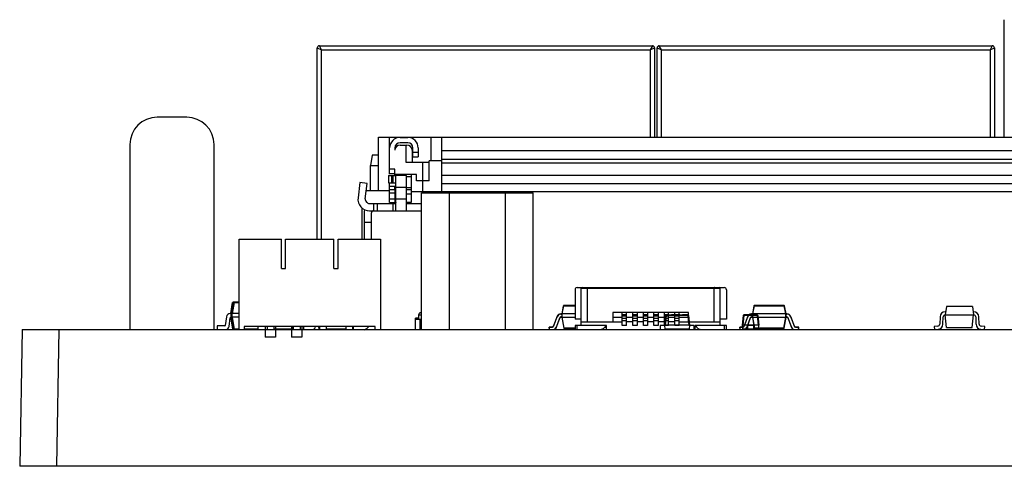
# Model space of a CAD drawing. Header units: inches. Extents: x -39 to 331, y -154 to 45.
# Tile 3 of 120: x 27 to 74, y -154 to -133. Entities that reach past the tile are written whole.
import ezdxf

# ---------------------------------------------------------------- set-up
doc = ezdxf.new("R2010")
doc.units = ezdxf.units.IN
doc.header["$LTSCALE"] = 1.21
doc.header["$MEASUREMENT"] = 0
doc.layers.get('0').update_dxf_attribs({"linetype": 'CONTINUOUS'})

msp = doc.modelspace()

# ---------------------------------------------------------------- linework, layer by layer
at = {"color": 6, "linetype": 'Continuous'}
for p, q in [((73.619, -138.195), (73.619, -132.605)), ((40.941, -143.045), (40.941, -133.945)), ((40.941, -133.945), (41.141, -134.045)), ((41.041, -133.845), (56.881, -133.845)), ((41.141, -134.045), (41.041, -133.845)), ((56.881, -133.845), (56.781, -134.045)), ((56.781, -134.045), (56.981, -133.945)), ((56.981, -133.945), (56.981, -138.195)), ((57.105, -138.195), (57.105, -133.945)), ((57.105, -133.945), (57.305, -134.045)), ((57.205, -133.845), (73.045, -133.845)), ((57.305, -134.045), (57.205, -133.845)), ((73.045, -133.845), (72.945, -134.045)), ((72.945, -134.045), (73.145, -133.945)), ((73.145, -133.945), (73.145, -138.195)), ((41.141, -143.045), (41.141, -134.045)), ((41.141, -134.045), (56.781, -134.045)), ((56.781, -134.045), (56.781, -138.195)), ((57.305, -138.195), (57.305, -134.045)), ((57.305, -134.045), (72.945, -134.045)), ((72.945, -134.045), (72.945, -138.195)), ((34.727, -137.245), (33.327, -137.245)), ((32.027, -138.545), (32.027, -147.345)), ((36.027, -147.345), (36.027, -138.545)), ((43.859, -140.725), (43.859, -138.195)), ((43.859, -138.195), (116.859, -138.195)), ((44.359, -138.195), (44.359, -138.695)), ((44.879, -138.204), (45.24, -138.204)), ((45.24, -138.454), (44.879, -138.454)), ((44.879, -138.565), (45.199, -138.565)), ((45.149, -138.565), (45.149, -139.385)), ((46.359, -139.325), (46.359, -138.195)), ((46.809, -138.195), (46.859, -138.245)), ((46.859, -140.775), (46.859, -138.195)), ((43.557, -139.045), (43.469, -139.545)), ((43.859, -139.045), (43.557, -139.045)), ((44.379, -138.695), (44.359, -138.695)), ((44.379, -139.959), (44.379, -138.704)), ((44.629, -138.704), (44.629, -138.815)), ((45.449, -138.815), (45.449, -139.385)), ((45.49, -139.126), (45.49, -138.704)), ((45.74, -138.926), (45.49, -138.926)), ((45.74, -138.704), (45.74, -139.126)), ((46.859, -138.833), (76.389, -138.833)), ((43.469, -140.725), (43.469, -139.545)), ((43.469, -139.545), (43.859, -139.545)), ((45.149, -139.385), (46.259, -139.385)), ((45.49, -139.126), (45.74, -139.126)), ((45.959, -140.775), (45.959, -139.385)), ((46.259, -140.265), (46.259, -139.325)), ((46.859, -139.325), (46.259, -139.325)), ((76.389, -139.253), (46.859, -139.253)), ((46.859, -139.415), (76.389, -139.415)), ((44.329, -140.015), (44.329, -140.365)), ((44.329, -140.015), (44.669, -140.015)), ((44.629, -139.715), (44.379, -139.715)), ((44.379, -139.915), (44.629, -139.915)), ((44.479, -140.365), (44.479, -140.015)), ((44.539, -140.015), (44.539, -140.365)), ((44.629, -139.965), (44.629, -139.715)), ((45.659, -139.965), (44.629, -139.965)), ((44.629, -140.015), (44.629, -139.978)), ((44.679, -141.675), (44.679, -140.015)), ((45.179, -140.015), (44.679, -140.015)), ((45.179, -141.695), (45.179, -140.015)), ((45.409, -139.965), (45.409, -141.295)), ((45.659, -140.265), (45.659, -139.965)), ((76.389, -140.009), (46.859, -140.009)), ((42.966, -140.352), (42.877, -141.078)), ((43.313, -140.395), (42.966, -140.352)), ((43.224, -141.12), (43.313, -140.395)), ((44.329, -140.365), (44.679, -140.365)), ((44.379, -141.295), (44.379, -140.365)), ((45.179, -140.065), (45.409, -140.065)), ((46.259, -140.265), (45.659, -140.265)), ((76.389, -140.415), (46.859, -140.415)), ((43.273, -140.725), (44.379, -140.725)), ((44.629, -140.545), (44.379, -140.545)), ((44.679, -140.695), (44.379, -140.695)), ((44.379, -140.845), (44.629, -140.845)), ((44.629, -140.682), (44.629, -140.545)), ((44.679, -140.595), (44.629, -140.595)), ((44.629, -140.695), (44.629, -141.295)), ((44.679, -140.895), (44.629, -140.895)), ((44.679, -140.565), (45.179, -140.565)), ((45.409, -140.595), (45.179, -140.595)), ((45.409, -140.695), (45.179, -140.695)), ((45.409, -140.895), (45.179, -140.895)), ((45.409, -140.775), (115.309, -140.775)), ((45.903, -147.345), (45.903, -140.845)), ((45.903, -140.845), (51.215, -140.845)), ((46.182, -140.775), (46.182, -140.845)), ((46.609, -140.775), (46.609, -140.845)), ((47.231, -147.345), (47.231, -140.845)), ((49.887, -147.345), (49.887, -140.845)), ((51.215, -147.345), (51.215, -140.845)), ((43.423, -141.345), (44.629, -141.345)), ((43.609, -141.345), (43.609, -141.695)), ((43.809, -141.695), (43.809, -141.345)), ((44.629, -141.145), (44.379, -141.145)), ((44.379, -141.295), (44.679, -141.295)), ((44.529, -141.345), (44.529, -141.695)), ((44.631, -141.342), (44.569, -141.345)), ((45.179, -141.145), (44.679, -141.145)), ((45.409, -141.295), (45.179, -141.295)), ((45.179, -141.345), (45.903, -141.345)), ((43.059, -141.55), (43.059, -143.045)), ((43.164, -141.795), (43.164, -143.045)), ((43.423, -141.695), (45.903, -141.695)), ((43.514, -143.045), (43.514, -141.795)), ((43.514, -142.25), (43.164, -142.25)), ((37.219, -147.345), (37.219, -143.045)), ((37.219, -143.045), (39.234, -143.045)), ((39.234, -144.445), (39.234, -143.045)), ((39.434, -144.445), (39.434, -143.045)), ((39.434, -143.045), (41.734, -143.045)), ((41.734, -144.445), (41.734, -143.045)), ((41.934, -144.445), (41.934, -143.045)), ((41.934, -143.045), (43.949, -143.045)), ((43.949, -143.045), (43.949, -147.345)), ((39.234, -144.445), (39.434, -144.445)), ((41.734, -144.445), (41.934, -144.445)), ((53.199, -145.445), (53.199, -146.845)), ((53.299, -145.345), (60.299, -145.345)), ((53.5, -145.382), (53.499, -145.395)), ((53.499, -147.145), (53.499, -145.395)), ((60.099, -145.395), (53.499, -145.395)), ((53.799, -146.978), (53.799, -145.345)), ((59.799, -145.345), (59.799, -146.978)), ((60.099, -147.145), (60.099, -145.395)), ((60.399, -145.445), (60.399, -146.845)), ((36.82, -146.58), (36.911, -146.061)), ((36.931, -146.061), (36.839, -146.58)), ((36.874, -146.58), (36.965, -146.061)), ((36.985, -146.061), (36.893, -146.58)), ((36.911, -146.061), (36.931, -146.061)), ((36.931, -146.061), (36.931, -146.045)), ((37.219, -146.045), (36.931, -146.045)), ((36.931, -146.061), (36.965, -146.061)), ((36.965, -146.061), (36.985, -146.061)), ((36.985, -146.061), (36.985, -146.045)), ((36.985, -146.061), (37.219, -146.061)), ((36.82, -146.58), (36.802, -146.58)), ((36.82, -146.58), (36.82, -146.76)), ((36.82, -146.58), (36.839, -146.58)), ((36.84, -146.76), (36.84, -146.58)), ((36.874, -146.58), (36.84, -146.58)), ((36.874, -146.58), (36.874, -146.76)), ((36.874, -146.58), (36.893, -146.58)), ((36.894, -146.76), (36.894, -146.58)), ((37.219, -146.58), (36.894, -146.58)), ((45.856, -146.545), (45.903, -146.545)), ((52.643, -146.215), (52.569, -146.595)), ((52.594, -146.595), (52.668, -146.215)), ((52.643, -146.215), (52.668, -146.215)), ((52.668, -146.215), (52.668, -146.195)), ((53.199, -146.195), (52.668, -146.195)), ((52.668, -146.215), (53.199, -146.215)), ((54.999, -146.535), (54.999, -146.978)), ((58.599, -146.535), (54.999, -146.535)), ((55.449, -147.145), (55.449, -146.535)), ((55.649, -147.145), (55.649, -146.535)), ((55.949, -147.145), (55.949, -146.535)), ((56.149, -146.535), (56.149, -147.145)), ((56.449, -147.145), (56.449, -146.535)), ((56.649, -146.535), (56.649, -147.145)), ((56.949, -147.145), (56.949, -146.535)), ((57.149, -146.535), (57.149, -147.145)), ((57.449, -147.145), (57.449, -146.535)), ((57.649, -147.145), (57.649, -146.535)), ((57.949, -147.145), (57.949, -146.535)), ((58.149, -147.145), (58.149, -146.535)), ((58.599, -146.978), (58.599, -146.535)), ((61.709, -146.215), (61.635, -146.595)), ((61.659, -146.595), (61.733, -146.215)), ((61.709, -146.215), (61.733, -146.215)), ((61.733, -146.215), (61.733, -146.195)), ((63.137, -146.195), (61.733, -146.195)), ((61.733, -146.215), (63.137, -146.215)), ((63.137, -146.195), (63.137, -146.215)), ((63.137, -146.215), (63.21, -146.595)), ((63.137, -146.215), (63.161, -146.215)), ((63.235, -146.595), (63.161, -146.215)), ((70.866, -146.245), (70.81, -146.645)), ((70.831, -146.495), (70.81, -146.495)), ((72.104, -146.245), (70.866, -146.245)), ((72.104, -146.245), (72.16, -146.645)), ((72.16, -146.495), (72.139, -146.495)), ((36.624, -146.735), (36.566, -147.148)), ((36.742, -147.19), (36.8, -146.777)), ((36.92, -147.328), (36.82, -146.76)), ((36.82, -146.76), (36.84, -146.76)), ((36.839, -146.76), (36.94, -147.328)), ((36.874, -146.76), (36.839, -146.76)), ((36.974, -147.328), (36.874, -146.76)), ((36.874, -146.76), (36.894, -146.76)), ((36.893, -146.76), (36.994, -147.328)), ((37.219, -146.76), (36.893, -146.76)), ((45.614, -146.845), (45.614, -146.805)), ((45.756, -146.805), (45.614, -146.805)), ((45.614, -147.345), (45.614, -146.845)), ((45.614, -146.845), (45.903, -146.845)), ((45.756, -146.645), (45.756, -146.845)), ((45.756, -146.645), (45.903, -146.645)), ((45.814, -146.845), (45.814, -147.345)), ((52.338, -146.73), (52.174, -147.18)), ((52.183, -147.184), (52.347, -146.733)), ((52.469, -146.778), (52.305, -147.228)), ((52.315, -147.232), (52.479, -146.781)), ((52.338, -146.73), (52.347, -146.733)), ((52.469, -146.778), (52.479, -146.781)), ((52.531, -146.605), (52.531, -146.595)), ((52.569, -146.595), (52.531, -146.595)), ((52.531, -146.605), (52.569, -146.605)), ((52.531, -146.745), (52.531, -146.735)), ((52.569, -146.735), (52.531, -146.735)), ((52.531, -146.745), (52.569, -146.745)), ((52.569, -146.595), (52.569, -146.745)), ((52.569, -146.745), (52.663, -147.274)), ((52.594, -146.745), (52.569, -146.745)), ((52.594, -146.595), (52.569, -146.595)), ((52.594, -146.745), (52.594, -146.595)), ((53.199, -146.595), (52.594, -146.595)), ((52.687, -147.274), (52.594, -146.745)), ((52.594, -146.745), (53.199, -146.745)), ((53.499, -146.845), (53.199, -146.845)), ((53.499, -146.978), (55.449, -146.978)), ((54.999, -146.745), (55.449, -146.745)), ((55.649, -146.645), (55.449, -146.645)), ((55.449, -146.681), (55.649, -146.681)), ((55.649, -146.82), (55.449, -146.82)), ((55.449, -146.913), (55.649, -146.913)), ((55.649, -146.745), (55.949, -146.745)), ((55.949, -146.978), (55.649, -146.978)), ((56.149, -146.645), (55.949, -146.645)), ((55.949, -146.681), (56.149, -146.681)), ((56.149, -146.82), (55.949, -146.82)), ((55.949, -146.913), (56.149, -146.913)), ((56.149, -146.745), (56.449, -146.745)), ((56.449, -146.978), (56.149, -146.978)), ((56.649, -146.645), (56.449, -146.645)), ((56.449, -146.681), (56.649, -146.681)), ((56.649, -146.82), (56.449, -146.82)), ((56.449, -146.913), (56.649, -146.913)), ((56.649, -146.745), (56.949, -146.745)), ((56.949, -146.978), (56.649, -146.978)), ((57.149, -146.645), (56.949, -146.645)), ((56.949, -146.681), (57.149, -146.681)), ((57.149, -146.82), (56.949, -146.82)), ((56.949, -146.913), (57.149, -146.913)), ((57.149, -146.745), (57.449, -146.745)), ((57.449, -146.978), (57.149, -146.978)), ((57.649, -146.645), (57.449, -146.645)), ((57.449, -146.681), (57.649, -146.681)), ((57.649, -146.82), (57.449, -146.82)), ((57.449, -146.913), (57.649, -146.913)), ((57.507, -146.671), (57.45, -147.135)), ((57.537, -146.671), (57.48, -147.135)), ((57.507, -146.671), (57.537, -146.671)), ((57.537, -146.645), (57.537, -146.671)), ((58.561, -146.671), (57.537, -146.671)), ((57.649, -146.645), (57.949, -146.645)), ((57.649, -146.745), (57.949, -146.745)), ((57.949, -146.978), (57.649, -146.978)), ((57.704, -146.646), (57.704, -146.645)), ((57.704, -146.646), (57.784, -146.646)), ((57.709, -146.646), (57.709, -146.645)), ((57.731, -146.646), (57.731, -146.645)), ((57.735, -146.646), (57.735, -146.645)), ((57.752, -146.646), (57.752, -146.645)), ((57.757, -146.646), (57.757, -146.645)), ((57.784, -146.646), (57.784, -146.645)), ((57.794, -146.646), (57.794, -146.645)), ((57.875, -146.645), (57.794, -146.646)), ((57.794, -146.646), (57.836, -146.645)), ((57.795, -146.646), (57.795, -146.645)), ((57.875, -146.646), (57.795, -146.646)), ((57.819, -146.646), (57.819, -146.645)), ((57.822, -146.646), (57.822, -146.645)), ((57.84, -146.646), (57.84, -146.645)), ((57.846, -146.646), (57.846, -146.645)), ((57.884, -146.646), (57.884, -146.645)), ((57.964, -146.646), (57.884, -146.646)), ((57.888, -146.646), (57.888, -146.645)), ((57.911, -146.646), (57.911, -146.645)), ((57.924, -146.646), (57.924, -146.645)), ((57.932, -146.646), (57.932, -146.645)), ((57.934, -146.645), (57.934, -146.646)), ((57.937, -146.645), (57.937, -146.646)), ((57.938, -146.646), (57.938, -146.645)), ((58.149, -146.645), (57.949, -146.645)), ((57.949, -146.681), (58.149, -146.681)), ((58.149, -146.82), (57.949, -146.82)), ((57.949, -146.913), (58.149, -146.913)), ((57.953, -146.646), (57.953, -146.645)), ((57.961, -146.646), (57.961, -146.645)), ((57.964, -146.646), (57.964, -146.645)), ((57.975, -146.646), (57.975, -146.645)), ((57.975, -146.646), (58.064, -146.646)), ((58.005, -146.646), (58.005, -146.645)), ((58.019, -146.646), (58.019, -146.645)), ((58.027, -146.646), (58.027, -146.645)), ((58.034, -146.645), (58.034, -146.646)), ((58.08, -146.646), (58.08, -146.645)), ((58.181, -146.646), (58.08, -146.646)), ((58.11, -146.645), (58.11, -146.646)), ((58.151, -146.645), (58.149, -146.645)), ((58.149, -146.745), (58.599, -146.745)), ((58.149, -146.978), (60.099, -146.978)), ((58.151, -146.645), (58.151, -146.646)), ((58.151, -146.645), (58.561, -146.645)), ((58.181, -146.645), (58.181, -146.646)), ((58.192, -146.646), (58.192, -146.645)), ((58.192, -146.646), (58.28, -146.646)), ((58.195, -146.646), (58.195, -146.645)), ((58.221, -146.646), (58.221, -146.645)), ((58.235, -146.646), (58.235, -146.645)), ((58.24, -146.646), (58.24, -146.645)), ((58.248, -146.645), (58.248, -146.646)), ((58.276, -146.645), (58.276, -146.646)), ((58.311, -146.645), (58.311, -146.646)), ((58.561, -146.646), (58.311, -146.646)), ((58.561, -146.645), (58.561, -146.671)), ((58.561, -146.671), (58.618, -147.135)), ((58.591, -146.671), (58.561, -146.671)), ((58.561, -146.671), (58.591, -146.671)), ((58.591, -146.671), (58.648, -147.135)), ((60.399, -146.845), (60.099, -146.845)), ((61.204, -146.671), (61.147, -147.135)), ((61.234, -146.671), (61.177, -147.135)), ((61.204, -146.671), (61.234, -146.671)), ((61.234, -146.645), (61.234, -146.671)), ((61.518, -146.645), (61.234, -146.645)), ((61.234, -146.646), (61.496, -146.646)), ((61.858, -146.671), (61.234, -146.671)), ((61.403, -146.73), (61.239, -147.18)), ((61.249, -147.184), (61.413, -146.733)), ((61.535, -146.778), (61.371, -147.228)), ((61.38, -147.232), (61.544, -146.781)), ((61.403, -146.73), (61.413, -146.733)), ((61.496, -146.646), (61.496, -146.645)), ((61.496, -146.646), (61.596, -146.646)), ((61.497, -146.646), (61.497, -146.645)), ((61.512, -146.646), (61.512, -146.645)), ((61.515, -146.646), (61.515, -146.645)), ((61.518, -146.645), (61.518, -146.646)), ((61.518, -146.645), (61.573, -146.645)), ((61.519, -146.646), (61.519, -146.645)), ((61.519, -146.645), (61.519, -146.646)), ((61.523, -146.646), (61.523, -146.645)), ((61.523, -146.646), (61.523, -146.645)), ((61.526, -146.645), (61.526, -146.646)), ((61.533, -146.646), (61.533, -146.645)), ((61.535, -146.778), (61.544, -146.781)), ((61.537, -146.646), (61.537, -146.645)), ((61.539, -146.646), (61.539, -146.645)), ((61.539, -146.646), (61.539, -146.645)), ((61.541, -146.645), (61.541, -146.646)), ((61.542, -146.646), (61.542, -146.645)), ((61.545, -146.646), (61.545, -146.645)), ((61.546, -146.645), (61.546, -146.646)), ((61.546, -146.645), (61.546, -146.646)), ((61.546, -146.645), (61.546, -146.646)), ((61.547, -146.645), (61.547, -146.646)), ((61.558, -146.646), (61.558, -146.645)), ((61.558, -146.645), (61.558, -146.646)), ((61.563, -146.645), (61.563, -146.646)), ((61.566, -146.646), (61.566, -146.645)), ((61.567, -146.646), (61.567, -146.645)), ((61.572, -146.646), (61.572, -146.645)), ((61.573, -146.646), (61.573, -146.645)), ((61.573, -146.646), (61.573, -146.645)), ((61.573, -146.645), (61.858, -146.645)), ((61.577, -146.645), (61.577, -146.646)), ((61.578, -146.645), (61.578, -146.646)), ((61.579, -146.645), (61.579, -146.646)), ((61.594, -146.645), (61.594, -146.646)), ((61.596, -146.605), (61.596, -146.595)), ((61.635, -146.595), (61.596, -146.595)), ((61.596, -146.605), (61.635, -146.605)), ((61.596, -146.645), (61.596, -146.646)), ((61.596, -146.646), (61.858, -146.646)), ((61.596, -146.745), (61.596, -146.735)), ((61.635, -146.735), (61.596, -146.735)), ((61.596, -146.745), (61.635, -146.745)), ((61.635, -146.595), (61.635, -146.745)), ((61.659, -146.595), (61.635, -146.595)), ((61.635, -146.745), (61.728, -147.274)), ((61.659, -146.745), (61.635, -146.745)), ((61.753, -147.274), (61.659, -146.745)), ((61.66, -146.745), (61.66, -146.595)), ((63.21, -146.595), (61.66, -146.595)), ((61.66, -146.745), (63.21, -146.745)), ((61.858, -146.671), (61.858, -146.645)), ((61.858, -146.671), (61.915, -147.135)), ((61.888, -146.671), (61.858, -146.671)), ((61.888, -146.671), (61.945, -147.135)), ((63.21, -146.745), (63.117, -147.274)), ((63.142, -147.274), (63.235, -146.745)), ((63.21, -146.595), (63.21, -146.745)), ((63.235, -146.595), (63.21, -146.595)), ((63.235, -146.745), (63.21, -146.745)), ((63.235, -146.745), (63.235, -146.595)), ((63.274, -146.595), (63.235, -146.595)), ((63.235, -146.605), (63.274, -146.605)), ((63.274, -146.735), (63.235, -146.735)), ((63.235, -146.745), (63.274, -146.745)), ((63.274, -146.595), (63.274, -146.605)), ((63.274, -146.735), (63.274, -146.745)), ((63.326, -146.781), (63.335, -146.778)), ((63.326, -146.781), (63.49, -147.232)), ((63.499, -147.228), (63.335, -146.778)), ((63.457, -146.733), (63.466, -146.73)), ((63.457, -146.733), (63.621, -147.184)), ((63.631, -147.18), (63.466, -146.73)), ((70.56, -146.736), (70.548, -147.084)), ((70.698, -147.09), (70.71, -146.741)), ((70.873, -147.245), (70.81, -146.645)), ((70.81, -146.645), (72.16, -146.645)), ((72.097, -147.245), (72.16, -146.645)), ((72.26, -146.741), (72.272, -147.09)), ((72.422, -147.084), (72.41, -146.736)), ((36.17, -147.165), (36.17, -147.345)), ((36.546, -147.165), (36.17, -147.165)), ((36.94, -147.328), (36.92, -147.328)), ((36.974, -147.328), (36.94, -147.328)), ((36.994, -147.328), (36.974, -147.328)), ((37.219, -147.328), (36.994, -147.328)), ((37.467, -147.195), (37.467, -147.345)), ((43.7, -147.195), (37.467, -147.195)), ((38.124, -147.328), (37.467, -147.328)), ((38.124, -147.345), (38.124, -147.195)), ((38.464, -147.195), (38.464, -147.703)), ((38.549, -147.195), (38.549, -147.345)), ((38.869, -147.195), (38.869, -147.345)), ((39.754, -147.328), (38.869, -147.328)), ((38.953, -147.195), (38.953, -147.703)), ((39.714, -147.195), (39.714, -147.703)), ((39.754, -147.328), (39.777, -147.195)), ((39.773, -147.328), (39.754, -147.328)), ((39.797, -147.195), (39.773, -147.328)), ((39.799, -147.195), (39.799, -147.345)), ((40.119, -147.195), (40.119, -147.345)), ((40.203, -147.195), (40.203, -147.703)), ((40.285, -147.195), (40.285, -147.345)), ((41.035, -147.328), (41.011, -147.195)), ((41.016, -147.221), (41.016, -147.345)), ((41.031, -147.195), (41.049, -147.296)), ((41.049, -147.329), (41.035, -147.328)), ((41.049, -147.195), (41.049, -147.345)), ((41.369, -147.195), (41.369, -147.345)), ((42.299, -147.328), (41.369, -147.328)), ((42.299, -147.195), (42.299, -147.345)), ((42.619, -147.195), (42.619, -147.345)), ((42.659, -147.345), (42.659, -147.195)), ((43.7, -147.345), (43.7, -147.195)), ((45.604, -147.345), (45.604, -147.175)), ((45.614, -147.175), (45.604, -147.175)), ((51.966, -147.235), (52.126, -147.227)), ((51.966, -147.235), (51.972, -147.345)), ((52.125, -147.217), (51.976, -147.224)), ((51.982, -147.345), (51.976, -147.224)), ((52.125, -147.217), (52.126, -147.227)), ((52.183, -147.184), (52.174, -147.18)), ((52.315, -147.232), (52.305, -147.228)), ((52.687, -147.274), (52.663, -147.274)), ((52.687, -147.295), (52.687, -147.274)), ((53.199, -147.274), (52.687, -147.274)), ((52.687, -147.295), (53.199, -147.295)), ((53.199, -147.145), (53.199, -147.345)), ((54.699, -147.145), (53.199, -147.145)), ((53.299, -147.345), (53.299, -147.145)), ((54.613, -147.227), (54.614, -147.223)), ((54.613, -147.227), (54.699, -147.231)), ((54.699, -147.221), (54.618, -147.217)), ((54.699, -147.345), (54.699, -147.145)), ((55.649, -147.145), (55.449, -147.145)), ((56.149, -147.145), (55.949, -147.145)), ((56.649, -147.145), (56.449, -147.145)), ((57.149, -147.145), (56.949, -147.145)), ((57.249, -147.145), (57.249, -147.345)), ((57.449, -147.145), (57.249, -147.145)), ((57.649, -147.145), (57.449, -147.145)), ((57.45, -147.135), (57.473, -147.325)), ((58.624, -147.325), (57.473, -147.325)), ((58.618, -147.135), (57.48, -147.135)), ((57.499, -147.325), (57.499, -147.345)), ((58.149, -147.145), (57.949, -147.145)), ((58.599, -147.345), (58.599, -147.325)), ((58.648, -147.135), (58.624, -147.325)), ((58.849, -147.145), (58.646, -147.145)), ((58.849, -147.145), (58.849, -147.345)), ((58.899, -147.145), (58.899, -147.345)), ((60.399, -147.145), (58.899, -147.145)), ((60.299, -147.145), (60.299, -147.345)), ((60.399, -147.345), (60.399, -147.145)), ((61.031, -147.235), (61.191, -147.227)), ((61.031, -147.235), (61.037, -147.345)), ((61.19, -147.217), (61.041, -147.224)), ((61.047, -147.345), (61.041, -147.224)), ((61.147, -147.135), (61.17, -147.325)), ((61.921, -147.325), (61.17, -147.325)), ((61.915, -147.135), (61.177, -147.135)), ((61.19, -147.217), (61.191, -147.227)), ((61.249, -147.184), (61.239, -147.18)), ((61.38, -147.232), (61.371, -147.228)), ((61.396, -147.145), (61.396, -147.345)), ((61.696, -147.145), (61.396, -147.145)), ((61.696, -147.145), (61.696, -147.345)), ((61.753, -147.274), (61.728, -147.274)), ((61.753, -147.295), (61.753, -147.274)), ((63.117, -147.274), (61.753, -147.274)), ((61.753, -147.295), (63.117, -147.295)), ((61.921, -147.325), (61.945, -147.135)), ((63.117, -147.274), (63.117, -147.295)), ((63.142, -147.274), (63.117, -147.274)), ((63.499, -147.228), (63.49, -147.232)), ((63.631, -147.18), (63.621, -147.184)), ((63.679, -147.227), (63.679, -147.217)), ((63.829, -147.224), (63.679, -147.217)), ((63.679, -147.227), (63.838, -147.235)), ((63.829, -147.224), (63.822, -147.345)), ((63.833, -147.345), (63.838, -147.235)), ((70.457, -147.18), (70.285, -147.195)), ((70.285, -147.195), (70.298, -147.345)), ((70.873, -147.245), (72.097, -147.245)), ((72.685, -147.195), (72.513, -147.18)), ((72.672, -147.345), (72.685, -147.195)), ((38.953, -147.703), (38.464, -147.703)), ((40.203, -147.703), (39.714, -147.703))]:
    msp.add_line(p, q, dxfattribs=at)
at = {"color": 7, "linetype": 'Continuous'}
for p, q in [((26.898, -147.345), (26.785, -153.845)), ((26.898, -147.345), (129.949, -147.345)), ((28.647, -147.345), (28.533, -153.845)), ((130.062, -153.845), (26.785, -153.845))]:
    msp.add_line(p, q, dxfattribs=at)
at = {"color": 6, "linetype": 'Continuous'}
for centre, radius, start, end in [((41.041, -133.945), 0.1, 90, 180), ((56.881, -133.945), 0.1, 0, 90), ((57.205, -133.945), 0.1, 90, 180), ((73.045, -133.945), 0.1, 0, 90), ((33.327, -138.545), 1.3, 90, 180), ((34.727, -138.545), 1.3, 0, 90), ((44.879, -138.704), 0.5, 90, 180), ((44.879, -138.704), 0.25, 90, 180), ((44.879, -138.815), 0.25, 90, 179.8976), ((45.199, -138.815), 0.25, 0, 90), ((45.24, -138.704), 0.5, 0, 90), ((45.24, -138.704), 0.25, 0, 90), ((43.423, -141.145), 0.55, 173, 270), ((43.423, -141.145), 0.2, 173, 270), ((43.614, -141.795), 0.45, 159.6097, 180), ((43.614, -141.795), 0.1, 90, 180), ((53.299, -145.445), 0.1, 90, 180), ((53.549, -145.395), 0.05, 90, 165.1132), ((60.049, -145.395), 0.05, 0, 90), ((60.299, -145.445), 0.1, 0, 90), ((36.931, -146.065), 0.02, 90, 170), ((36.985, -146.065), 0.02, 90, 170), ((36.802, -146.76), 0.18, 90, 172), ((45.856, -146.645), 0.1, 90, 180), ((52.668, -146.22), 0.025, 90, 169), ((61.733, -146.22), 0.025, 90, 169), ((63.137, -146.22), 0.025, 11, 90), ((70.81, -146.745), 0.25, 90, 178), ((72.16, -146.745), 0.25, 2, 90), ((36.819, -146.78), 0.02, 88.8644, 172), ((52.531, -146.8), 0.205, 90, 160), ((52.531, -146.8), 0.195, 90, 160), ((52.531, -146.8), 0.065, 90, 160), ((52.531, -146.8), 0.055, 90, 160), ((57.537, -146.675), 0.03, 90, 173), ((58.561, -146.675), 0.03, 7, 90), ((61.234, -146.675), 0.03, 90, 173), ((61.596, -146.8), 0.205, 90, 160), ((61.596, -146.8), 0.195, 90, 160), ((61.596, -146.8), 0.065, 90, 160), ((61.596, -146.8), 0.055, 90, 160), ((61.858, -146.675), 0.03, 7, 90), ((63.274, -146.8), 0.205, 20, 90), ((63.274, -146.8), 0.195, 20, 90), ((63.274, -146.8), 0.065, 20, 90), ((63.274, -146.8), 0.055, 20, 90), ((70.81, -146.745), 0.1, 90, 178), ((72.16, -146.745), 0.1, 2, 90), ((36.546, -147.145), 0.02, 270, 352), ((36.563, -147.165), 0.18, 270, 352), ((40.678, -147.165), 0.18, 270, 350.3537), ((42.964, -146.845), 0.55, 293.1124, 320.1812), ((51.976, -147.234), 0.01, 93, 183), ((52.122, -147.162), 0.055, 273, 340), ((52.122, -147.162), 0.065, 273, 340), ((52.122, -147.162), 0.195, 290.0057, 340), ((52.122, -147.162), 0.205, 296.4814, 340), ((52.687, -147.27), 0.025, 190, 270), ((54.617, -147.162), 0.205, 234.5259, 243.5186), ((54.617, -147.162), 0.195, 235.8751, 249.9943), ((54.617, -147.162), 0.065, 265.1349, 267), ((61.041, -147.234), 0.01, 93, 183), ((61.188, -147.162), 0.055, 273, 340), ((61.188, -147.162), 0.065, 273, 340), ((61.188, -147.162), 0.195, 290.0057, 340), ((61.188, -147.162), 0.205, 296.4814, 340), ((61.753, -147.27), 0.025, 190, 270), ((63.117, -147.27), 0.025, 270, 350), ((63.682, -147.162), 0.205, 200, 243.5186), ((63.682, -147.162), 0.195, 200, 249.9943), ((63.682, -147.162), 0.065, 200, 267), ((63.682, -147.162), 0.055, 200, 267), ((63.828, -147.234), 0.01, 357, 87), ((70.448, -147.081), 0.1, 275, 358), ((70.448, -147.081), 0.25, 275, 358), ((72.522, -147.081), 0.25, 182, 265), ((72.522, -147.081), 0.1, 182, 265)]:
    msp.add_arc(centre, radius, start, end, dxfattribs=at)
for centre, major_axis, ratio, start_param, end_param in [((52.594, -146.466), (0, 0.129), 0.19438, -3.159801, -3.141593), ((61.66, -146.466), (0, 0.129), 0.19438, -3.159801, -3.141593), ((63.21, -146.466), (0, 0.129), 0.19438, -3.141593, -3.123385), ((57.465, -147.258), (0.016, 0.123), 0.241892, 0.030629, 0.8086), ((58.632, -147.258), (-0.016, 0.123), 0.241892, -0.8086, -0.030629), ((61.162, -147.258), (0.016, 0.123), 0.241892, 0.030629, 0.8086), ((61.929, -147.258), (-0.016, 0.123), 0.241892, -0.8086, -0.030629)]:
    msp.add_ellipse(centre, major_axis=major_axis, ratio=ratio, start_param=start_param, end_param=end_param, dxfattribs=at)
for points, knots in [([(44.678, -141.297), (44.677, -141.308), (44.668, -141.333), (44.643, -141.34), (44.631, -141.342)], [0, 0, 0, 0, 0.478628, 1, 1, 1, 1]), ([(44.569, -141.695), (44.583, -141.695), (44.611, -141.695), (44.645, -141.694), (44.679, -141.687), (44.679, -141.675)], [0, 0, 0, 0, 0.388042, 0.698663, 1, 1, 1, 1]), ([(53.507, -145.395), (53.507, -145.389), (53.509, -145.376), (53.52, -145.359), (53.535, -145.348), (53.548, -145.345), (53.553, -145.345)], [0, 0, 0, 0, 0.246947, 0.509921, 0.766597, 1, 1, 1, 1]), ([(59.838, -145.395), (59.838, -145.389), (59.838, -145.377), (59.835, -145.363), (59.831, -145.354), (59.828, -145.348), (59.824, -145.345), (59.821, -145.345)], [0, 0, 0, 0, 0.328863, 0.639678, 0.766371, 0.867538, 1, 1, 1, 1]), ([(54.649, -147.145), (54.649, -147.154), (54.644, -147.176), (54.615, -147.224), (54.575, -147.271), (54.528, -147.311), (54.48, -147.34), (54.458, -147.345), (54.449, -147.345)], [0, 0, 0, 0, 0.210497, 0.354785, 0.499072, 0.643359, 0.787646, 1, 1, 1, 1]), ([(59.149, -147.345), (59.139, -147.345), (59.117, -147.34), (59.069, -147.311), (59.022, -147.271), (58.982, -147.224), (58.954, -147.176), (58.949, -147.154), (58.949, -147.145)], [0, 0, 0, 0, 0.212354, 0.356641, 0.500928, 0.645215, 0.789503, 1, 1, 1, 1])]:
    msp.add_open_spline(points, degree=3, knots=knots, dxfattribs=at)
for points in [[(52.594, -146.745), (52.594, -146.745), (52.594, -146.745), (52.594, -146.745)], [(61.659, -146.745), (61.66, -146.745), (61.66, -146.745), (61.66, -146.745)], [(63.21, -146.745), (63.21, -146.745), (63.21, -146.745), (63.21, -146.745)]]:
    msp.add_open_spline(points, degree=3, dxfattribs=at)

doc.saveas('drawing.dxf')
